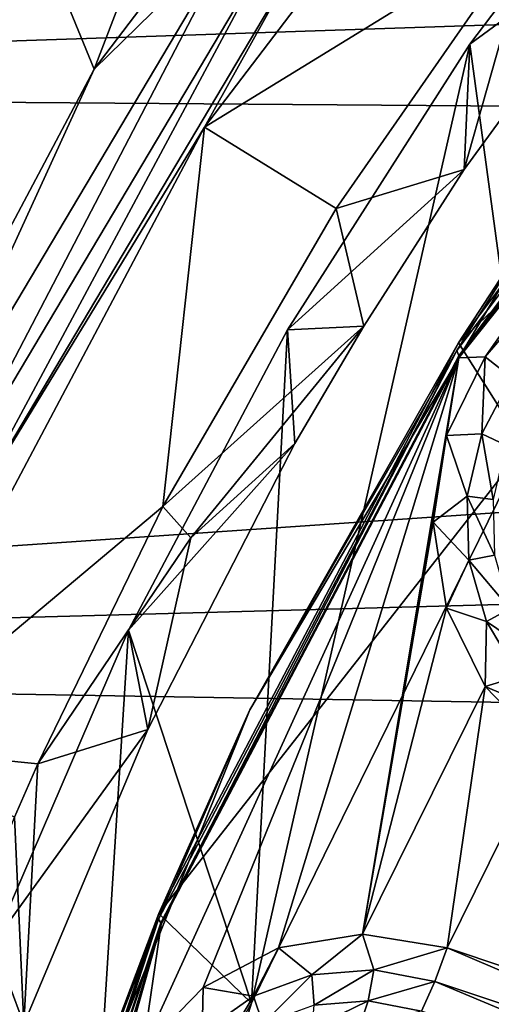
# Model space of a CAD drawing. Header units: metres. Extents: x -237 to 25, y -25 to 25.
# Tile 28 of 165: x -230.4 to -229.06, y 4.24 to 7.05. Entities that reach past the tile are written whole.
import ezdxf

# ---------------------------------------------------------------- set-up
doc = ezdxf.new("R2010")
doc.units = ezdxf.units.M
doc.layers.add('solid_10481232', color=7, linetype='CONTINUOUS')

msp = doc.modelspace()

# ---------------------------------------------------------------- linework, layer by layer
at = {"layer": 'solid_10481232'}
for points in [[(-230.189011, 6.906306, 86.619026), (-230.554291, 7.796614, 86.710075), (-229.247253, 9.362166, 86.384155)], [(-228.957062, 8.526041, 86.311829), (-230.189011, 6.906306, 86.619026), (-229.247253, 9.362166, 86.384155)], [(-229.777603, 7.3094, 86.539742), (-230.189011, 6.906306, 86.619026), (-228.957062, 8.526041, 86.311829)], [(-213.328308, 7.559792, 180.296234), (-233.831543, 8.389069, 95.969193), (-234.69548, 6.843811, 96.184639)], [(-229.873718, 6.740761, 86.849449), (-228.667175, 8.326473, 86.548622), (-228.937454, 7.317008, 88.934822)], [(-229.610687, 7.21384, 86.66555), (-228.667175, 8.326473, 86.548622), (-229.873718, 6.740761, 86.849449)], [(-230.189011, 6.906306, 86.619026), (-231.147873, 5.099909, 86.858147), (-230.554291, 7.796614, 86.710075)], [(-228.534897, 7.746196, 87.649323), (-228.962341, 5.828925, 87.755898), (-229.117691, 6.977343, 87.794632)], [(-228.534897, 7.746196, 87.649323), (-229.117691, 6.977343, 87.794632), (-228.592041, 7.363276, 88.737564)], [(-228.855194, 6.577236, 86.073784), (-229.149719, 6.125867, 86.229897), (-228.047302, 7.585601, 85.95504)], [(-227.951813, 7.267253, 87.503944), (-228.047302, 7.585601, 85.95504), (-229.149719, 6.125867, 86.229897)], [(-213.77533, 6.68638, 180.407639), (-213.328308, 7.559792, 180.296234), (-234.69548, 6.843811, 96.184639)], [(-229.154617, 6.103866, 86.071045), (-228.056168, 7.558358, 85.797165), (-229.149231, 6.08935, 86.000832)], [(-228.855194, 6.577236, 86.073784), (-228.056168, 7.558358, 85.797165), (-229.154617, 6.103866, 86.071045)], [(-228.056168, 7.558358, 85.797165), (-228.053391, 7.540383, 85.727608), (-229.149231, 6.08935, 86.000832)], [(-228.053391, 7.540383, 85.727608), (-228.055634, 7.530532, 85.664421), (-229.149353, 6.082954, 85.937119)], [(-229.149231, 6.08935, 86.000832), (-228.053391, 7.540383, 85.727608), (-229.149353, 6.082954, 85.937119)], [(-228.503647, 6.89513, 85.776123), (-229.149353, 6.082954, 85.937119), (-228.055634, 7.530532, 85.664421)], [(-228.592041, 7.363276, 88.737564), (-229.133789, 6.620706, 88.772614), (-228.937454, 7.317008, 88.934822)], [(-229.117691, 6.977343, 87.794632), (-229.133789, 6.620706, 88.772614), (-228.592041, 7.363276, 88.737564)], [(-229.777603, 7.3094, 86.539742), (-230.766891, 5.645607, 86.7864), (-230.189011, 6.906306, 86.619026)], [(-230.666901, 5.601361, 86.828499), (-230.766891, 5.645607, 86.7864), (-229.777603, 7.3094, 86.539742)], [(-229.685364, 7.252114, 86.583778), (-230.666901, 5.601361, 86.828499), (-229.777603, 7.3094, 86.539742)], [(-229.873718, 6.740761, 86.849449), (-228.937454, 7.317008, 88.934822), (-229.499008, 6.509233, 88.967743)], [(-229.133789, 6.620706, 88.772614), (-229.499008, 6.509233, 88.967743), (-228.937454, 7.317008, 88.934822)], [(-230.587036, 5.571799, 86.908981), (-230.666901, 5.601361, 86.828499), (-229.685364, 7.252114, 86.583778)], [(-229.610687, 7.21384, 86.66555), (-230.587036, 5.571799, 86.908981), (-229.685364, 7.252114, 86.583778)], [(-228.962341, 5.828925, 87.755898), (-227.951813, 7.267253, 87.503944), (-229.149719, 6.125867, 86.229897)], [(-229.610687, 7.21384, 86.66555), (-229.873718, 6.740761, 86.849449), (-230.587036, 5.571799, 86.908981)], [(-229.117691, 6.977343, 87.794632), (-228.962341, 5.828925, 87.755898), (-229.740005, 4.243146, 87.949791)], [(-229.117691, 6.977343, 87.794632), (-229.740005, 4.243146, 87.949791), (-229.637192, 6.163051, 87.924156)], [(-229.117691, 6.977343, 87.794632), (-229.637192, 6.163051, 87.924156), (-229.133789, 6.620706, 88.772614)], [(-230.766891, 5.645607, 86.7864), (-231.147873, 5.099909, 86.858147), (-230.189011, 6.906306, 86.619026)], [(-228.503647, 6.89513, 85.776123), (-229.073975, 6.086112, 85.91832), (-229.149353, 6.082954, 85.937119)], [(-228.428802, 6.835932, 85.739517), (-229.073975, 6.086112, 85.91832), (-228.503647, 6.89513, 85.776123)], [(-213.77533, 6.68638, 180.407639), (-234.69548, 6.843811, 96.184639), (-235.377869, 5.207863, 96.35482)], [(-228.428802, 6.835932, 85.739517), (-228.99913, 6.026915, 85.881721), (-229.073975, 6.086112, 85.91832)], [(-230.811707, 4.972644, 87.083321), (-229.873718, 6.740761, 86.849449), (-229.992645, 5.65967, 88.999649)], [(-230.587036, 5.571799, 86.908981), (-229.873718, 6.740761, 86.849449), (-230.811707, 4.972644, 87.083321)], [(-229.873718, 6.740761, 86.849449), (-229.499008, 6.509233, 88.967743), (-229.992645, 5.65967, 88.999649)], [(-214.167252, 5.783363, 180.505295), (-213.77533, 6.68638, 180.407639), (-235.377869, 5.207863, 96.35482)], [(-229.637192, 6.163051, 87.924156), (-229.420029, 6.173376, 88.792427), (-229.133789, 6.620706, 88.772614)], [(-229.133789, 6.620706, 88.772614), (-229.420029, 6.173376, 88.792427), (-229.499008, 6.509233, 88.967743)], [(-228.855194, 6.577236, 86.073784), (-229.154617, 6.103866, 86.071045), (-229.745392, 5.080102, 86.295738)], [(-228.855194, 6.577236, 86.073784), (-229.745392, 5.080102, 86.295738), (-229.149719, 6.125867, 86.229897)], [(-229.420029, 6.173376, 88.792427), (-229.992645, 5.65967, 88.999649), (-229.499008, 6.509233, 88.967743)], [(-229.637192, 6.163051, 87.924156), (-229.740005, 4.243146, 87.949791), (-230.091064, 5.307344, 88.037323)], [(-229.637192, 6.163051, 87.924156), (-230.091064, 5.307344, 88.037323), (-229.61618, 5.838967, 88.806633)], [(-229.420029, 6.173376, 88.792427), (-229.913284, 5.56985, 88.916641), (-229.992645, 5.65967, 88.999649)], [(-229.61618, 5.838967, 88.806633), (-229.913284, 5.56985, 88.916641), (-229.420029, 6.173376, 88.792427)], [(-229.637192, 6.163051, 87.924156), (-229.61618, 5.838967, 88.806633), (-229.420029, 6.173376, 88.792427)], [(-229.745392, 5.080102, 86.295738), (-230.003967, 4.499037, 86.442886), (-229.149719, 6.125867, 86.229897)], [(-228.962341, 5.828925, 87.755898), (-229.149719, 6.125867, 86.229897), (-230.003967, 4.499037, 86.442886)], [(-230.005798, 4.482878, 86.283264), (-229.154617, 6.103866, 86.071045), (-229.998383, 4.472218, 86.212547)], [(-229.745392, 5.080102, 86.295738), (-229.154617, 6.103866, 86.071045), (-230.005798, 4.482878, 86.283264)], [(-229.154617, 6.103866, 86.071045), (-229.149231, 6.08935, 86.000832), (-229.998383, 4.472218, 86.212547)], [(-230.049973, 4.111591, 86.161667), (-229.99765, 4.468582, 86.148621), (-229.149353, 6.082954, 85.937119)], [(-229.878281, 4.288221, 86.118858), (-230.049973, 4.111591, 86.161667), (-229.149353, 6.082954, 85.937119)], [(-229.998383, 4.472218, 86.212547), (-229.149231, 6.08935, 86.000832), (-229.99765, 4.468582, 86.148621)], [(-229.149231, 6.08935, 86.000832), (-229.149353, 6.082954, 85.937119), (-229.99765, 4.468582, 86.148621)], [(-229.662964, 4.401292, 86.06517), (-229.878281, 4.288221, 86.118858), (-229.149353, 6.082954, 85.937119)], [(-229.423386, 4.440625, 86.00544), (-229.662964, 4.401292, 86.06517), (-229.149353, 6.082954, 85.937119)], [(-229.423386, 4.440625, 86.00544), (-229.149353, 6.082954, 85.937119), (-229.184479, 5.862236, 85.945869)], [(-229.073975, 6.086112, 85.91832), (-229.184479, 5.862236, 85.945869), (-229.149353, 6.082954, 85.937119)], [(-229.083649, 5.866487, 85.902794), (-229.184479, 5.862236, 85.945869), (-229.073975, 6.086112, 85.91832)], [(-229.083649, 5.866487, 85.902794), (-229.073975, 6.086112, 85.91832), (-228.99913, 6.026915, 85.881721)], [(-229.083649, 5.866487, 85.902794), (-228.99913, 6.026915, 85.881721), (-229.015106, 5.834555, 85.833885)], [(-230.091064, 5.307344, 88.037323), (-230.035751, 5.024044, 88.83847), (-229.61618, 5.838967, 88.806633)], [(-229.61618, 5.838967, 88.806633), (-230.035751, 5.024044, 88.83847), (-229.913284, 5.56985, 88.916641)], [(-229.423386, 4.440625, 86.00544), (-229.184479, 5.862236, 85.945869), (-229.222214, 5.615263, 85.955276)], [(-229.125, 5.68898, 85.913101), (-229.222214, 5.615263, 85.955276), (-229.184479, 5.862236, 85.945869)], [(-229.125, 5.68898, 85.913101), (-229.184479, 5.862236, 85.945869), (-229.083649, 5.866487, 85.902794)], [(-229.125, 5.68898, 85.913101), (-229.083649, 5.866487, 85.902794), (-229.051178, 5.679666, 85.84288)], [(-229.083649, 5.866487, 85.902794), (-229.015106, 5.834555, 85.833885), (-229.051178, 5.679666, 85.84288)], [(-229.740005, 4.243146, 87.949791), (-228.962341, 5.828925, 87.755898), (-230.003967, 4.499037, 86.442886)], [(-214.501633, 4.856084, 180.588608), (-214.167252, 5.783363, 180.505295), (-235.377869, 5.207863, 96.35482)], [(-229.120361, 5.506492, 85.911942), (-229.222214, 5.615263, 85.955276), (-229.125, 5.68898, 85.913101)], [(-229.125, 5.68898, 85.913101), (-229.051178, 5.679666, 85.84288), (-229.047134, 5.520431, 85.841873)], [(-229.120361, 5.506492, 85.911942), (-229.125, 5.68898, 85.913101), (-229.047134, 5.520431, 85.841873)], [(-230.811707, 4.972644, 87.083321), (-229.992645, 5.65967, 88.999649), (-230.349014, 4.925884, 89.024429)], [(-229.913284, 5.56985, 88.916641), (-230.349014, 4.925884, 89.024429), (-229.992645, 5.65967, 88.999649)], [(-229.423386, 4.440625, 86.00544), (-229.222214, 5.615263, 85.955276), (-229.184402, 5.369269, 85.945854)], [(-229.120361, 5.506492, 85.911942), (-229.184402, 5.369269, 85.945854), (-229.222214, 5.615263, 85.955276)], [(-230.035751, 5.024044, 88.83847), (-230.349014, 4.925884, 89.024429), (-229.913284, 5.56985, 88.916641)], [(-229.070053, 5.331459, 85.899399), (-229.184402, 5.369269, 85.945854), (-229.120361, 5.506492, 85.911942)], [(-229.120361, 5.506492, 85.911942), (-229.047134, 5.520431, 85.841873), (-229.003235, 5.367701, 85.830925)], [(-229.070053, 5.331459, 85.899399), (-229.120361, 5.506492, 85.911942), (-229.003235, 5.367701, 85.830925)], [(-229.423386, 4.440625, 86.00544), (-229.184402, 5.369269, 85.945854), (-229.074463, 5.1464, 85.918442)], [(-229.070053, 5.331459, 85.899399), (-229.074463, 5.1464, 85.918442), (-229.184402, 5.369269, 85.945854)], [(-229.070053, 5.331459, 85.899399), (-229.003235, 5.367701, 85.830925), (-228.922485, 5.231884, 85.810791)], [(-230.091064, 5.307344, 88.037323), (-230.264694, 2.550048, 88.080612), (-230.476105, 4.415456, 88.133324)], [(-230.091064, 5.307344, 88.037323), (-230.476105, 4.415456, 88.133324), (-230.035751, 5.024044, 88.83847)], [(-230.091064, 5.307344, 88.037323), (-229.740005, 4.243146, 87.949791), (-230.264694, 2.550048, 88.080612)], [(-228.977509, 5.175809, 85.876328), (-229.074463, 5.1464, 85.918442), (-229.070053, 5.331459, 85.899399)], [(-228.977509, 5.175809, 85.876328), (-229.070053, 5.331459, 85.899399), (-228.922485, 5.231884, 85.810791)], [(-214.501633, 4.856084, 180.588608), (-235.377869, 5.207863, 96.35482), (-235.870468, 3.503204, 96.477684)], [(-228.84903, 5.050149, 85.844292), (-229.074463, 5.1464, 85.918442), (-228.977509, 5.175809, 85.876328)], [(-229.182648, 4.401504, 85.945419), (-229.423386, 4.440625, 86.00544), (-229.074463, 5.1464, 85.918442)], [(-229.182648, 4.401504, 85.945419), (-229.074463, 5.1464, 85.918442), (-228.902252, 4.968671, 85.875504)], [(-228.84903, 5.050149, 85.844292), (-228.902252, 4.968671, 85.875504), (-229.074463, 5.1464, 85.918442)], [(-229.745392, 5.080102, 86.295738), (-230.005798, 4.482878, 86.283264), (-230.397369, 3.45788, 86.458298)], [(-229.745392, 5.080102, 86.295738), (-230.397369, 3.45788, 86.458298), (-230.003967, 4.499037, 86.442886)], [(-230.476105, 4.415456, 88.133324), (-230.389343, 4.183853, 88.866997), (-230.035751, 5.024044, 88.83847)], [(-230.035751, 5.024044, 88.83847), (-230.389343, 4.183853, 88.866997), (-230.349014, 4.925884, 89.024429)], [(-230.811707, 4.972644, 87.083321), (-230.349014, 4.925884, 89.024429), (-230.415466, 4.773643, 89.029213)], [(-227.983002, 3.999782, 85.646309), (-229.182648, 4.401504, 85.945419), (-228.902252, 4.968671, 85.875504)], [(-230.389343, 4.183853, 88.866997), (-230.415466, 4.773643, 89.029213), (-230.349014, 4.925884, 89.024429)], [(-214.777237, 3.907669, 180.657272), (-214.501633, 4.856084, 180.588608), (-235.870468, 3.503204, 96.477684)], [(-230.389343, 4.183853, 88.866997), (-230.764969, 3.856765, 89.055222), (-230.415466, 4.773643, 89.029213)], [(-230.397369, 3.45788, 86.458298), (-230.586746, 2.749485, 86.588188), (-230.003967, 4.499037, 86.442886)], [(-229.740005, 4.243146, 87.949791), (-230.003967, 4.499037, 86.442886), (-230.586746, 2.749485, 86.588188)], [(-230.586487, 2.739611, 86.428047), (-230.005798, 4.482878, 86.283264), (-230.577682, 2.733095, 86.356987)], [(-230.397369, 3.45788, 86.458298), (-230.005798, 4.482878, 86.283264), (-230.586487, 2.739611, 86.428047)], [(-230.005798, 4.482878, 86.283264), (-229.998383, 4.472218, 86.212547), (-230.577682, 2.733095, 86.356987)], [(-230.577682, 2.733095, 86.356987), (-229.998383, 4.472218, 86.212547), (-230.577606, 2.728028, 86.293221)], [(-229.998383, 4.472218, 86.212547), (-229.99765, 4.468582, 86.148621), (-230.577606, 2.728028, 86.293221)], [(-230.460602, 2.936816, 86.264046), (-230.577606, 2.728028, 86.293221), (-229.99765, 4.468582, 86.148621)], [(-230.160767, 3.887872, 86.189293), (-230.460602, 2.936816, 86.264046), (-229.99765, 4.468582, 86.148621)], [(-230.049973, 4.111591, 86.161667), (-230.160767, 3.887872, 86.189293), (-229.99765, 4.468582, 86.148621)], [(-229.56781, 4.324665, 86.023506), (-229.662964, 4.401292, 86.06517), (-229.423386, 4.440625, 86.00544)], [(-229.56781, 4.324665, 86.023506), (-229.423386, 4.440625, 86.00544), (-229.39122, 4.338987, 85.979477)], [(-229.39122, 4.338987, 85.979477), (-229.423386, 4.440625, 86.00544), (-229.182648, 4.401504, 85.945419)], [(-230.476105, 4.415456, 88.133324), (-230.264694, 2.550048, 88.080612), (-231.028687, 2.550048, 88.271095)], [(-230.476105, 4.415456, 88.133324), (-230.788818, 3.495941, 88.211288), (-230.389343, 4.183853, 88.866997)], [(-229.734772, 4.263728, 86.065132), (-229.878281, 4.288221, 86.118858), (-229.662964, 4.401292, 86.06517)], [(-229.734772, 4.263728, 86.065132), (-229.662964, 4.401292, 86.06517), (-229.56781, 4.324665, 86.023506)], [(-229.39122, 4.338987, 85.979477), (-229.182648, 4.401504, 85.945419), (-229.217056, 4.30572, 85.93605)], [(-229.217056, 4.30572, 85.93605), (-229.182648, 4.401504, 85.945419), (-228.01741, 3.903998, 85.636948)], [(-228.01741, 3.903998, 85.636948), (-229.182648, 4.401504, 85.945419), (-227.983002, 3.999782, 85.646309)], [(-229.734772, 4.263728, 86.065132), (-229.56781, 4.324665, 86.023506), (-229.707687, 4.184337, 86.006569)], [(-229.56781, 4.324665, 86.023506), (-229.561996, 4.237509, 85.970238), (-229.707687, 4.184337, 86.006569)], [(-229.56781, 4.324665, 86.023506), (-229.39122, 4.338987, 85.979477), (-229.561996, 4.237509, 85.970238)], [(-229.39122, 4.338987, 85.979477), (-229.407913, 4.250007, 85.931824), (-229.561996, 4.237509, 85.970238)], [(-229.39122, 4.338987, 85.979477), (-229.217056, 4.30572, 85.93605), (-229.407913, 4.250007, 85.931824)], [(-229.407913, 4.250007, 85.931824), (-229.217056, 4.30572, 85.93605), (-229.255936, 4.220978, 85.893936)], [(-229.255936, 4.220978, 85.893936), (-229.217056, 4.30572, 85.93605), (-228.05629, 3.819256, 85.594826)], [(-229.217056, 4.30572, 85.93605), (-228.01741, 3.903998, 85.636948), (-228.05629, 3.819256, 85.594826)], [(-229.880753, 4.16033, 86.101532), (-230.049973, 4.111591, 86.161667), (-229.878281, 4.288221, 86.118858)], [(-229.880753, 4.16033, 86.101532), (-229.878281, 4.288221, 86.118858), (-229.734772, 4.263728, 86.065132)], [(-230.264694, 2.550048, 88.080612), (-229.740005, 4.243146, 87.949791), (-230.586746, 2.749485, 86.588188)], [(-229.880753, 4.16033, 86.101532), (-229.734772, 4.263728, 86.065132), (-229.835068, 4.094114, 86.038322)], [(-229.734772, 4.263728, 86.065132), (-229.707687, 4.184337, 86.006569), (-229.835068, 4.094114, 86.038322)], [(-229.407913, 4.250007, 85.931824), (-229.430008, 4.183071, 85.857674), (-229.567169, 4.171946, 85.891869)], [(-229.561996, 4.237509, 85.970238), (-229.407913, 4.250007, 85.931824), (-229.567169, 4.171946, 85.891869)], [(-229.407913, 4.250007, 85.931824), (-229.255936, 4.220978, 85.893936), (-229.430008, 4.183071, 85.857674)]]:
    msp.add_3dface(points, dxfattribs=at)

doc.saveas('drawing.dxf')
